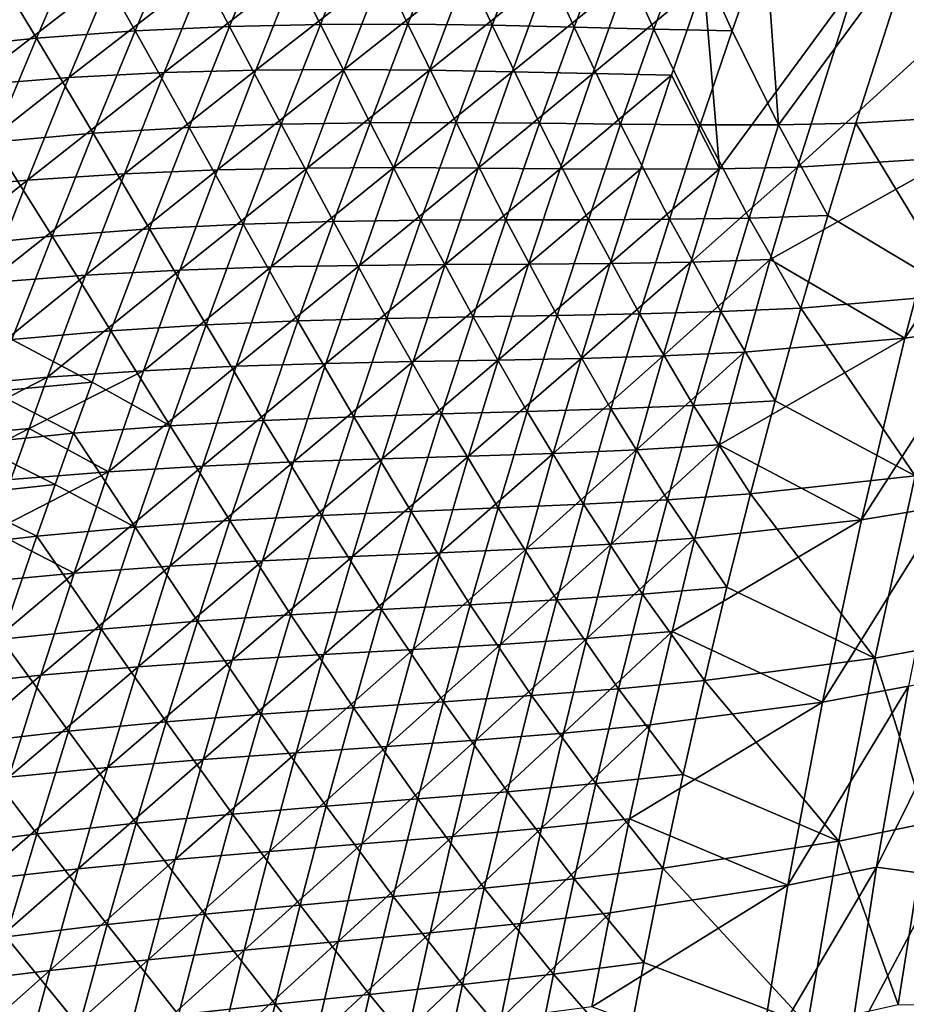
# Model space of a CAD drawing. Header units: metres. Extents: x -1 to 1402, y -1402 to 1.
# Tile 138 of 256: x 140 to 201, y -652 to -584. Entities that reach past the tile are written whole.
import ezdxf

# ---------------------------------------------------------------- set-up
doc = ezdxf.new("R2010")
doc.units = ezdxf.units.M

msp = doc.modelspace()

# ---------------------------------------------------------------- linework, layer by layer
at = {"layer": 'None0'}
for points in [[(144.065979, -578.09259, -87.298019), (147.781738, -584.703613, -114.949455), (150.7453, -577.696472, -114.977303)], [(150.7453, -577.696472, -114.977303), (147.781738, -584.703613, -114.949455), (154.277069, -584.403259, -142.683121)], [(150.7453, -577.696472, -114.977303), (154.277069, -584.403259, -142.683121), (157.138992, -577.491943, -142.715607)], [(157.138992, -577.491943, -142.715607), (154.277069, -584.403259, -142.683121), (160.515091, -584.264771, -170.478271)], [(160.515091, -584.264771, -170.478271), (163.27597, -577.443115, -170.514374), (157.138992, -577.491943, -142.715607)], [(163.27597, -577.443115, -170.514374), (160.515091, -584.264771, -170.478271), (166.523621, -584.251282, -198.331619)], [(163.27597, -577.443115, -170.514374), (166.523621, -584.251282, -198.331619), (169.184036, -577.513977, -198.370239)], [(169.184036, -577.513977, -198.370239), (166.523621, -584.251282, -198.331619), (172.329987, -584.326172, -226.237762)], [(169.184036, -577.513977, -198.370239), (172.329987, -584.326172, -226.237762), (174.890579, -577.66864, -226.278)], [(174.890579, -577.66864, -226.278), (172.329987, -584.326172, -226.237762), (177.962051, -584.452576, -254.192963)], [(174.890579, -577.66864, -226.278), (177.962051, -584.452576, -254.192963), (180.423508, -577.871033, -254.233902)], [(180.423508, -577.871033, -254.233902), (177.962051, -584.452576, -254.192963), (183.448029, -584.593628, -282.194336)], [(183.448029, -584.593628, -282.194336), (185.811005, -578.085083, -282.235077), (180.423508, -577.871033, -254.233902)], [(137.07399, -578.716003, -59.682659), (141.000061, -585.202576, -87.275421), (144.065979, -578.09259, -87.298019)], [(144.065979, -578.09259, -87.298019), (141.000061, -585.202576, -87.275421), (147.781738, -584.703613, -114.949455)], [(185.811005, -578.085083, -282.235077), (183.448029, -584.593628, -282.194336), (188.816177, -584.712402, -310.239441)], [(185.811005, -578.085083, -282.235077), (188.816177, -584.712402, -310.239441), (191.08136, -578.274719, -310.279083)], [(188.816177, -584.712402, -310.239441), (192.000641, -591.162292, -338.28833), (191.08136, -578.274719, -310.279083)], [(192.000641, -591.162292, -338.28833), (201.383575, -578.43689, -366.484833), (191.08136, -578.274719, -310.279083)], [(197.314682, -591.055969, -366.415192), (201.383575, -578.43689, -366.484833), (192.000641, -591.162292, -338.28833)], [(207.867172, -590.408081, -422.766632), (201.383575, -578.43689, -366.484833), (197.314682, -591.055969, -366.415192)], [(137.07399, -578.716003, -59.682659), (133.905014, -585.936646, -59.665943), (141.000061, -585.202576, -87.275421)], [(156.07457, -587.404053, -171.076065), (149.77916, -587.574768, -143.296356), (158.787735, -580.576782, -171.103302)], [(158.787735, -580.576782, -171.103302), (149.77916, -587.574768, -143.296356), (152.593033, -580.658142, -143.320068)], [(164.753906, -580.619934, -198.944778), (156.07457, -587.404053, -171.076065), (158.787735, -580.576782, -171.103302)], [(162.140961, -587.363037, -198.915054), (156.07457, -587.404053, -171.076065), (164.753906, -580.619934, -198.944778)], [(170.518753, -580.750977, -226.838638), (162.140961, -587.363037, -198.915054), (164.753906, -580.619934, -198.944778)], [(143.227203, -587.912781, -115.580429), (136.389481, -588.456726, -87.926819), (146.142258, -580.900574, -115.599571)], [(146.142258, -580.900574, -115.599571), (136.389481, -588.456726, -87.926819), (139.406281, -581.342102, -87.940689)], [(149.77916, -587.574768, -143.296356), (143.227203, -587.912781, -115.580429), (152.593033, -580.658142, -143.320068)], [(152.593033, -580.658142, -143.320068), (143.227203, -587.912781, -115.580429), (146.142258, -580.900574, -115.599571)], [(168.005432, -587.41449, -226.807343), (162.140961, -587.363037, -198.915054), (170.518753, -580.750977, -226.838638)], [(176.109406, -580.933472, -254.779007), (168.005432, -587.41449, -226.807343), (170.518753, -580.750977, -226.838638)], [(173.695084, -587.521118, -254.746964), (168.005432, -587.41449, -226.807343), (176.109406, -580.933472, -254.779007)], [(181.553452, -581.130798, -282.761658), (173.695084, -587.521118, -254.746964), (176.109406, -580.933472, -254.779007)], [(179.237457, -587.645691, -282.729614), (173.695084, -587.521118, -254.746964), (181.553452, -581.130798, -282.761658)], [(186.879898, -581.306213, -310.788818), (179.237457, -587.645691, -282.729614), (181.553452, -581.130798, -282.761658)], [(203.996506, -593.401672, -423.35144), (193.321976, -594.075134, -366.941162), (207.58963, -581.049927, -423.381561)], [(193.321976, -594.075134, -366.941162), (197.297577, -581.442993, -366.99231), (207.58963, -581.049927, -423.381561)], [(184.66156, -587.750366, -310.757721), (179.237457, -587.645691, -282.729614), (186.879898, -581.306213, -310.788818)], [(187.949158, -594.193604, -338.806335), (184.66156, -587.750366, -310.757721), (186.879898, -581.306213, -310.788818)], [(186.879898, -581.306213, -310.788818), (197.297577, -581.442993, -366.99231), (187.949158, -594.193604, -338.806335)], [(187.949158, -594.193604, -338.806335), (197.297577, -581.442993, -366.99231), (193.321976, -594.075134, -366.941162)], [(147.781738, -584.703613, -114.949455), (151.484955, -591.346802, -142.650406), (154.277069, -584.403259, -142.683121)], [(151.484955, -591.346802, -142.650406), (157.824387, -591.117249, -170.44194), (154.277069, -584.403259, -142.683121)], [(154.277069, -584.403259, -142.683121), (157.824387, -591.117249, -170.44194), (160.515091, -584.264771, -170.478271)], [(157.824387, -591.117249, -170.44194), (163.933884, -591.018066, -198.29274), (160.515091, -584.264771, -170.478271)], [(160.515091, -584.264771, -170.478271), (163.933884, -591.018066, -198.29274), (166.523621, -584.251282, -198.331619)], [(163.933884, -591.018066, -198.29274), (169.840637, -591.011719, -226.197281), (166.523621, -584.251282, -198.331619)], [(166.523621, -584.251282, -198.331619), (169.840637, -591.011719, -226.197281), (172.329987, -584.326172, -226.237762)], [(169.840637, -591.011719, -226.197281), (175.57251, -591.060608, -254.151764), (172.329987, -584.326172, -226.237762)], [(172.329987, -584.326172, -226.237762), (175.57251, -591.060608, -254.151764), (177.962051, -584.452576, -254.192963)], [(175.57251, -591.060608, -254.151764), (181.157623, -591.127075, -282.15332), (177.962051, -584.452576, -254.192963)], [(177.962051, -584.452576, -254.192963), (181.157623, -591.127075, -282.15332), (183.448029, -584.593628, -282.194336)], [(181.157623, -591.127075, -282.15332), (186.624237, -591.173523, -310.199585), (183.448029, -584.593628, -282.194336)], [(183.448029, -584.593628, -282.194336), (186.624237, -591.173523, -310.199585), (188.816177, -584.712402, -310.239441)], [(133.905014, -585.936646, -59.665943), (138.003723, -592.347046, -87.252617), (141.000061, -585.202576, -87.275421)], [(138.003723, -592.347046, -87.252617), (144.887772, -591.744202, -114.921387), (141.000061, -585.202576, -87.275421)], [(141.000061, -585.202576, -87.275421), (144.887772, -591.744202, -114.921387), (147.781738, -584.703613, -114.949455)], [(144.887772, -591.744202, -114.921387), (151.484955, -591.346802, -142.650406), (147.781738, -584.703613, -114.949455)], [(186.624237, -591.173523, -310.199585), (192.000641, -591.162292, -338.28833), (188.816177, -584.712402, -310.239441)], [(153.432037, -594.261475, -171.048767), (162.140961, -587.363037, -198.915054), (159.599014, -594.134888, -198.885254)], [(153.432037, -594.261475, -171.048767), (156.07457, -587.404053, -171.076065), (162.140961, -587.363037, -198.915054)], [(159.599014, -594.134888, -198.885254), (162.140961, -587.363037, -198.915054), (168.005432, -587.41449, -226.807343)], [(133.442947, -595.605164, -87.912918), (143.227203, -587.912781, -115.580429), (140.38237, -594.957642, -115.561249)], [(143.227203, -587.912781, -115.580429), (133.442947, -595.605164, -87.912918), (136.389481, -588.456726, -87.926819)], [(140.38237, -594.957642, -115.561249), (149.77916, -587.574768, -143.296356), (147.035645, -594.522949, -143.272598)], [(140.38237, -594.957642, -115.561249), (143.227203, -587.912781, -115.580429), (149.77916, -587.574768, -143.296356)], [(147.035645, -594.522949, -143.272598), (149.77916, -587.574768, -143.296356), (156.07457, -587.404053, -171.076065)], [(156.07457, -587.404053, -171.076065), (153.432037, -594.261475, -171.048767), (147.035645, -594.522949, -143.272598)], [(168.005432, -587.41449, -226.807343), (165.563583, -594.105286, -226.77597), (159.599014, -594.134888, -198.885254)], [(165.563583, -594.105286, -226.77597), (168.005432, -587.41449, -226.807343), (173.695084, -587.521118, -254.746964)], [(165.563583, -594.105286, -226.77597), (173.695084, -587.521118, -254.746964), (171.352768, -594.134583, -254.714844)], [(171.352768, -594.134583, -254.714844), (173.695084, -587.521118, -254.746964), (179.237457, -587.645691, -282.729614)], [(171.352768, -594.134583, -254.714844), (179.237457, -587.645691, -282.729614), (176.994003, -594.184753, -282.69751)], [(176.994003, -594.184753, -282.69751), (179.237457, -587.645691, -282.729614), (184.66156, -587.750366, -310.757721)], [(176.994003, -594.184753, -282.69751), (184.66156, -587.750366, -310.757721), (182.516327, -594.217285, -310.726563)], [(182.516327, -594.217285, -310.726563), (184.66156, -587.750366, -310.757721), (187.949158, -594.193604, -338.806335)], [(204.481979, -602.815857, -422.712524), (207.867172, -590.408081, -422.766632), (197.314682, -591.055969, -366.415192)], [(151.484955, -591.346802, -142.650406), (144.887772, -591.744202, -114.921387), (148.763443, -598.32196, -142.617462)], [(151.484955, -591.346802, -142.650406), (148.763443, -598.32196, -142.617462), (155.20462, -598.000061, -170.40538)], [(155.20462, -598.000061, -170.40538), (157.824387, -591.117249, -170.44194), (151.484955, -591.346802, -142.650406)], [(161.415497, -597.81366, -198.253632), (157.824387, -591.117249, -170.44194), (155.20462, -598.000061, -170.40538)], [(163.933884, -591.018066, -198.29274), (157.824387, -591.117249, -170.44194), (161.415497, -597.81366, -198.253632)], [(167.423203, -597.724548, -226.15657), (163.933884, -591.018066, -198.29274), (161.415497, -597.81366, -198.253632)], [(167.423203, -597.724548, -226.15657), (169.840637, -591.011719, -226.197281), (163.933884, -591.018066, -198.29274)], [(173.255463, -597.694397, -254.110352), (169.840637, -591.011719, -226.197281), (167.423203, -597.724548, -226.15657)], [(175.57251, -591.060608, -254.151764), (169.840637, -591.011719, -226.197281), (173.255463, -597.694397, -254.110352)], [(175.57251, -591.060608, -254.151764), (173.255463, -597.694397, -254.110352), (178.940338, -597.684814, -282.112122)], [(178.940338, -597.684814, -282.112122), (181.157623, -591.127075, -282.15332), (175.57251, -591.060608, -254.151764)], [(184.506027, -597.65741, -310.159485), (181.157623, -591.127075, -282.15332), (178.940338, -597.684814, -282.112122)], [(186.624237, -591.173523, -310.199585), (181.157623, -591.127075, -282.15332), (184.506027, -597.65741, -310.159485)], [(189.980743, -597.57373, -338.250275), (186.624237, -591.173523, -310.199585), (184.506027, -597.65741, -310.159485)], [(189.980743, -597.57373, -338.250275), (192.000641, -591.162292, -338.28833), (186.624237, -591.173523, -310.199585)], [(195.392242, -597.395691, -366.380066), (192.000641, -591.162292, -338.28833), (189.980743, -597.57373, -338.250275)], [(192.000641, -591.162292, -338.28833), (195.392242, -597.395691, -366.380066), (197.314682, -591.055969, -366.415192)], [(195.392242, -597.395691, -366.380066), (204.481979, -602.815857, -422.712524), (197.314682, -591.055969, -366.415192)], [(144.887772, -591.744202, -114.921387), (138.003723, -592.347046, -87.252617), (142.064255, -598.817627, -114.893105)], [(144.887772, -591.744202, -114.921387), (142.064255, -598.817627, -114.893105), (148.763443, -598.32196, -142.617462)], [(138.003723, -592.347046, -87.252617), (135.07785, -599.525513, -87.229607), (142.064255, -598.817627, -114.893105)], [(203.996506, -593.401672, -423.35144), (209.344971, -592.772766, -451.578003), (200.703171, -605.820862, -423.320984)], [(209.344971, -592.772766, -451.578003), (206.239853, -605.043884, -451.558899), (200.703171, -605.820862, -423.320984)], [(200.703171, -605.820862, -423.320984), (191.445679, -600.420471, -366.915497), (203.996506, -593.401672, -423.35144)], [(191.445679, -600.420471, -366.915497), (193.321976, -594.075134, -366.941162), (203.996506, -593.401672, -423.35144)], [(150.860916, -601.148499, -171.021423), (153.432037, -594.261475, -171.048767), (159.599014, -594.134888, -198.885254)], [(159.599014, -594.134888, -198.885254), (157.128815, -600.934937, -198.855408), (150.860916, -601.148499, -171.021423)], [(165.563583, -594.105286, -226.77597), (157.128815, -600.934937, -198.855408), (159.599014, -594.134888, -198.885254)], [(157.128815, -600.934937, -198.855408), (165.563583, -594.105286, -226.77597), (163.193909, -600.822754, -226.744553)], [(163.193909, -600.822754, -226.744553), (165.563583, -594.105286, -226.77597), (171.352768, -594.134583, -254.714844)], [(163.193909, -600.822754, -226.744553), (171.352768, -594.134583, -254.714844), (169.083099, -600.773193, -254.682663)], [(169.083099, -600.773193, -254.682663), (171.352768, -594.134583, -254.714844), (176.994003, -594.184753, -282.69751)], [(185.975571, -600.610474, -338.777222), (187.949158, -594.193604, -338.806335), (193.321976, -594.075134, -366.941162)], [(185.975571, -600.610474, -338.777222), (193.321976, -594.075134, -366.941162), (191.445679, -600.420471, -366.915497)], [(137.608673, -602.034668, -115.542038), (140.38237, -594.957642, -115.561249), (147.035645, -594.522949, -143.272598)], [(147.035645, -594.522949, -143.272598), (144.363327, -601.502075, -143.248795), (137.608673, -602.034668, -115.542038)], [(153.432037, -594.261475, -171.048767), (144.363327, -601.502075, -143.248795), (147.035645, -594.522949, -143.272598)], [(144.363327, -601.502075, -143.248795), (153.432037, -594.261475, -171.048767), (150.860916, -601.148499, -171.021423)], [(169.083099, -600.773193, -254.682663), (176.994003, -594.184753, -282.69751), (174.8237, -600.747437, -282.665344)], [(174.8237, -600.747437, -282.665344), (176.994003, -594.184753, -282.69751), (182.516327, -594.217285, -310.726563)], [(174.8237, -600.747437, -282.665344), (182.516327, -594.217285, -310.726563), (180.444717, -600.70636, -310.695374)], [(180.444717, -600.70636, -310.695374), (187.949158, -594.193604, -338.806335), (185.975571, -600.610474, -338.777222)], [(180.444717, -600.70636, -310.695374), (182.516327, -594.217285, -310.726563), (187.949158, -594.193604, -338.806335)], [(130.567657, -602.786743, -87.898994), (140.38237, -594.957642, -115.561249), (137.608673, -602.034668, -115.542038)], [(130.567657, -602.786743, -87.898994), (133.442947, -595.605164, -87.912918), (140.38237, -594.957642, -115.561249)], [(193.544983, -603.754456, -366.344757), (195.392242, -597.395691, -366.380066), (189.980743, -597.57373, -338.250275)], [(204.481979, -602.815857, -422.712524), (195.392242, -597.395691, -366.380066), (193.544983, -603.754456, -366.344757)], [(148.763443, -598.32196, -142.617462), (152.65657, -604.912476, -170.368607), (155.20462, -598.000061, -170.40538)], [(155.20462, -598.000061, -170.40538), (152.65657, -604.912476, -170.368607), (158.969238, -604.637451, -198.21431)], [(158.969238, -604.637451, -198.21431), (161.415497, -597.81366, -198.253632), (155.20462, -598.000061, -170.40538)], [(165.078354, -604.46405, -226.115646), (161.415497, -597.81366, -198.253632), (158.969238, -604.637451, -198.21431)], [(165.078354, -604.46405, -226.115646), (167.423203, -597.724548, -226.15657), (161.415497, -597.81366, -198.253632)], [(167.423203, -597.724548, -226.15657), (165.078354, -604.46405, -226.115646), (171.01152, -604.353333, -254.06871)], [(171.01152, -604.353333, -254.06871), (173.255463, -597.694397, -254.110352), (167.423203, -597.724548, -226.15657)], [(176.796738, -604.266052, -282.070679), (173.255463, -597.694397, -254.110352), (171.01152, -604.353333, -254.06871)], [(173.255463, -597.694397, -254.110352), (176.796738, -604.266052, -282.070679), (178.940338, -597.684814, -282.112122)], [(178.940338, -597.684814, -282.112122), (176.796738, -604.266052, -282.070679), (182.462051, -604.163208, -310.119202)], [(182.462051, -604.163208, -310.119202), (184.506027, -597.65741, -310.159485), (178.940338, -597.684814, -282.112122)], [(188.035583, -604.005676, -338.212036), (184.506027, -597.65741, -310.159485), (182.462051, -604.163208, -310.119202)], [(184.506027, -597.65741, -310.159485), (188.035583, -604.005676, -338.212036), (189.980743, -597.57373, -338.250275)], [(188.035583, -604.005676, -338.212036), (193.544983, -603.754456, -366.344757), (189.980743, -597.57373, -338.250275)], [(142.064255, -598.817627, -114.893105), (135.07785, -599.525513, -87.229607), (139.312088, -605.923279, -114.864616)], [(142.064255, -598.817627, -114.893105), (139.312088, -605.923279, -114.864616), (146.113388, -605.328064, -142.584305)], [(148.763443, -598.32196, -142.617462), (142.064255, -598.817627, -114.893105), (146.113388, -605.328064, -142.584305)], [(148.763443, -598.32196, -142.617462), (146.113388, -605.328064, -142.584305), (152.65657, -604.912476, -170.368607)], [(154.73111, -607.762634, -198.825516), (163.193909, -600.822754, -226.744553), (160.897095, -607.566345, -226.713074)], [(154.73111, -607.762634, -198.825516), (157.128815, -600.934937, -198.855408), (163.193909, -600.822754, -226.744553)], [(160.897095, -607.566345, -226.713074), (163.193909, -600.822754, -226.744553), (169.083099, -600.773193, -254.682663)], [(160.897095, -607.566345, -226.713074), (169.083099, -600.773193, -254.682663), (166.886703, -607.43634, -254.650452)], [(166.886703, -607.43634, -254.650452), (174.8237, -600.747437, -282.665344), (172.727112, -607.33313, -282.633179)], [(166.886703, -607.43634, -254.650452), (169.083099, -600.773193, -254.682663), (174.8237, -600.747437, -282.665344)], [(172.727112, -607.33313, -282.633179), (180.444717, -600.70636, -310.695374), (178.447266, -607.216797, -310.664154)], [(172.727112, -607.33313, -282.633179), (174.8237, -600.747437, -282.665344), (180.444717, -600.70636, -310.695374)], [(178.447266, -607.216797, -310.664154), (180.444717, -600.70636, -310.695374), (185.975571, -600.610474, -338.777222)], [(178.447266, -607.216797, -310.664154), (185.975571, -600.610474, -338.777222), (184.076538, -607.047241, -338.748108)], [(184.076538, -607.047241, -338.748108), (191.445679, -600.420471, -366.915497), (189.644302, -606.784302, -366.889801)], [(184.076538, -607.047241, -338.748108), (185.975571, -600.610474, -338.777222), (191.445679, -600.420471, -366.915497)], [(189.644302, -606.784302, -366.889801), (191.445679, -600.420471, -366.915497), (200.703171, -605.820862, -423.320984)], [(144.363327, -601.502075, -143.248795), (134.906982, -609.143372, -115.522797), (137.608673, -602.034668, -115.542038)], [(134.906982, -609.143372, -115.522797), (144.363327, -601.502075, -143.248795), (141.763046, -608.511597, -143.22496)], [(141.763046, -608.511597, -143.22496), (144.363327, -601.502075, -143.248795), (150.860916, -601.148499, -171.021423)], [(150.860916, -601.148499, -171.021423), (148.362, -608.064575, -170.994034), (141.763046, -608.511597, -143.22496)], [(157.128815, -600.934937, -198.855408), (148.362, -608.064575, -170.994034), (150.860916, -601.148499, -171.021423)], [(148.362, -608.064575, -170.994034), (157.128815, -600.934937, -198.855408), (154.73111, -607.762634, -198.825516)], [(201.400726, -615.28717, -422.657867), (204.481979, -602.815857, -422.712524), (193.544983, -603.754456, -366.344757)], [(174.727356, -610.870117, -282.029083), (176.796738, -604.266052, -282.070679), (171.01152, -604.353333, -254.06871)], [(180.492798, -610.690247, -310.078705), (176.796738, -604.266052, -282.070679), (174.727356, -610.870117, -282.029083)], [(176.796738, -604.266052, -282.070679), (180.492798, -610.690247, -310.078705), (182.462051, -604.163208, -310.119202)], [(182.462051, -604.163208, -310.119202), (180.492798, -610.690247, -310.078705), (186.165604, -610.457275, -338.173615)], [(186.165604, -610.457275, -338.173615), (188.035583, -604.005676, -338.212036), (182.462051, -604.163208, -310.119202)], [(191.773285, -610.131592, -366.309265), (188.035583, -604.005676, -338.212036), (186.165604, -610.457275, -338.173615)], [(188.035583, -604.005676, -338.212036), (191.773285, -610.131592, -366.309265), (193.544983, -603.754456, -366.344757)], [(191.773285, -610.131592, -366.309265), (201.400726, -615.28717, -422.657867), (193.544983, -603.754456, -366.344757)], [(146.113388, -605.328064, -142.584305), (150.18103, -611.853882, -170.331635), (152.65657, -604.912476, -170.368607)], [(152.65657, -604.912476, -170.368607), (150.18103, -611.853882, -170.331635), (156.59581, -611.488708, -198.174789)], [(152.65657, -604.912476, -170.368607), (156.59581, -611.488708, -198.174789), (158.969238, -604.637451, -198.21431)], [(158.969238, -604.637451, -198.21431), (156.59581, -611.488708, -198.174789), (162.806747, -611.229553, -226.074509)], [(162.806747, -611.229553, -226.074509), (165.078354, -604.46405, -226.115646), (158.969238, -604.637451, -198.21431)], [(168.841324, -611.036621, -254.026886), (165.078354, -604.46405, -226.115646), (162.806747, -611.229553, -226.074509)], [(165.078354, -604.46405, -226.115646), (168.841324, -611.036621, -254.026886), (171.01152, -604.353333, -254.06871)], [(171.01152, -604.353333, -254.06871), (168.841324, -611.036621, -254.026886), (174.727356, -610.870117, -282.029083)], [(146.113388, -605.328064, -142.584305), (139.312088, -605.923279, -114.864616), (144.81543, -608.84259, -142.567657)], [(146.113388, -605.328064, -142.584305), (144.81543, -608.84259, -142.567657), (150.18103, -611.853882, -170.331635)], [(197.71228, -618.301636, -423.290192), (206.239853, -605.043884, -451.558899), (203.43689, -617.372803, -451.539459)], [(200.703171, -605.820862, -423.320984), (206.239853, -605.043884, -451.558899), (197.71228, -618.301636, -423.290192)], [(139.312088, -605.923279, -114.864616), (137.963043, -609.487976, -114.850296), (144.81543, -608.84259, -142.567657)], [(187.918259, -613.166016, -366.864075), (189.644302, -606.784302, -366.889801), (200.703171, -605.820862, -423.320984)], [(197.71228, -618.301636, -423.290192), (187.918259, -613.166016, -366.864075), (200.703171, -605.820862, -423.320984)], [(182.252579, -613.503296, -338.718964), (189.644302, -606.784302, -366.889801), (187.918259, -613.166016, -366.864075)], [(182.252579, -613.503296, -338.718964), (184.076538, -607.047241, -338.748108), (189.644302, -606.784302, -366.889801)], [(152.406631, -614.617371, -198.795593), (154.73111, -607.762634, -198.825516), (160.897095, -607.566345, -226.713074)], [(152.406631, -614.617371, -198.795593), (160.897095, -607.566345, -226.713074), (158.673828, -614.335449, -226.68158)], [(158.673828, -614.335449, -226.68158), (166.886703, -607.43634, -254.650452), (164.764221, -614.123413, -254.61821)], [(158.673828, -614.335449, -226.68158), (160.897095, -607.566345, -226.713074), (166.886703, -607.43634, -254.650452)], [(164.764221, -614.123413, -254.61821), (172.727112, -607.33313, -282.633179), (170.704849, -613.941162, -282.600952)], [(164.764221, -614.123413, -254.61821), (166.886703, -607.43634, -254.650452), (172.727112, -607.33313, -282.633179)], [(170.704849, -613.941162, -282.600952), (172.727112, -607.33313, -282.633179), (178.447266, -607.216797, -310.664154)], [(170.704849, -613.941162, -282.600952), (178.447266, -607.216797, -310.664154), (176.524536, -613.748047, -310.632904)], [(176.524536, -613.748047, -310.632904), (184.076538, -607.047241, -338.748108), (182.252579, -613.503296, -338.718964)], [(176.524536, -613.748047, -310.632904), (178.447266, -607.216797, -310.664154), (184.076538, -607.047241, -338.748108)], [(148.362, -608.064575, -170.994034), (140.490189, -612.027588, -143.213028), (141.763046, -608.511597, -143.22496)], [(140.490189, -612.027588, -143.213028), (148.362, -608.064575, -170.994034), (145.936096, -615.009216, -170.966629)], [(145.936096, -615.009216, -170.966629), (154.73111, -607.762634, -198.825516), (152.406631, -614.617371, -198.795593)], [(145.936096, -615.009216, -170.966629), (148.362, -608.064575, -170.994034), (154.73111, -607.762634, -198.825516)], [(133.583435, -612.709412, -115.513168), (134.906982, -609.143372, -115.522797), (141.763046, -608.511597, -143.22496)], [(141.763046, -608.511597, -143.22496), (140.490189, -612.027588, -143.213028), (133.583435, -612.709412, -115.513168)], [(144.81543, -608.84259, -142.567657), (137.963043, -609.487976, -114.850296), (143.535645, -612.364563, -142.550949)], [(144.81543, -608.84259, -142.567657), (143.535645, -612.364563, -142.550949), (150.18103, -611.853882, -170.331635)], [(137.963043, -609.487976, -114.850296), (136.632187, -613.060486, -114.83593), (143.535645, -612.364563, -142.550949)], [(190.077515, -616.526245, -366.273621), (191.773285, -610.131592, -366.309265), (186.165604, -610.457275, -338.173615)], [(201.400726, -615.28717, -422.657867), (191.773285, -610.131592, -366.309265), (190.077515, -616.526245, -366.273621)], [(166.745468, -617.743591, -253.984863), (168.841324, -611.036621, -254.026886), (162.806747, -611.229553, -226.074509)], [(172.732773, -617.496216, -281.987274), (168.841324, -611.036621, -254.026886), (166.745468, -617.743591, -253.984863)], [(168.841324, -611.036621, -254.026886), (172.732773, -617.496216, -281.987274), (174.727356, -610.870117, -282.029083)], [(174.727356, -610.870117, -282.029083), (172.732773, -617.496216, -281.987274), (178.598755, -617.237793, -310.038055)], [(178.598755, -617.237793, -310.038055), (180.492798, -610.690247, -310.078705), (174.727356, -610.870117, -282.029083)], [(184.371246, -616.927856, -338.13504), (180.492798, -610.690247, -310.078705), (178.598755, -617.237793, -310.038055)], [(180.492798, -610.690247, -310.078705), (184.371246, -616.927856, -338.13504), (186.165604, -610.457275, -338.173615)], [(186.165604, -610.457275, -338.173615), (184.371246, -616.927856, -338.13504), (190.077515, -616.526245, -366.273621)], [(150.18103, -611.853882, -170.331635), (154.295975, -618.366821, -198.135071), (156.59581, -611.488708, -198.174789)], [(156.59581, -611.488708, -198.174789), (154.295975, -618.366821, -198.135071), (160.6091, -618.020264, -226.033188)], [(156.59581, -611.488708, -198.174789), (160.6091, -618.020264, -226.033188), (162.806747, -611.229553, -226.074509)], [(162.806747, -611.229553, -226.074509), (160.6091, -618.020264, -226.033188), (166.745468, -617.743591, -253.984863)], [(140.490189, -612.027588, -143.213028), (132.278214, -616.283142, -115.503532), (133.583435, -612.709412, -115.513168)], [(139.235657, -615.551025, -143.201096), (132.278214, -616.283142, -115.503532), (140.490189, -612.027588, -143.213028)], [(136.632187, -613.060486, -114.83593), (142.274155, -615.893982, -142.53421), (143.535645, -612.364563, -142.550949)], [(139.235657, -615.551025, -143.201096), (140.490189, -612.027588, -143.213028), (145.936096, -615.009216, -170.966629)], [(143.535645, -612.364563, -142.550949), (142.274155, -615.893982, -142.53421), (147.778824, -618.823608, -170.294479)], [(150.18103, -611.853882, -170.331635), (143.535645, -612.364563, -142.550949), (147.778824, -618.823608, -170.294479)], [(150.18103, -611.853882, -170.331635), (147.778824, -618.823608, -170.294479), (154.295975, -618.366821, -198.135071)], [(142.274155, -615.893982, -142.53421), (136.632187, -613.060486, -114.83593), (135.319611, -616.640686, -114.821518)], [(168.757477, -620.570984, -282.568756), (176.524536, -613.748047, -310.632904), (174.677017, -620.299438, -310.601685)], [(168.757477, -620.570984, -282.568756), (170.704849, -613.941162, -282.600952), (176.524536, -613.748047, -310.632904)], [(174.677017, -620.299438, -310.601685), (182.252579, -613.503296, -338.718964), (180.504135, -619.977905, -338.689819)], [(174.677017, -620.299438, -310.601685), (176.524536, -613.748047, -310.632904), (182.252579, -613.503296, -338.718964)], [(180.504135, -619.977905, -338.689819), (182.252579, -613.503296, -338.718964), (187.918259, -613.166016, -366.864075)], [(180.504135, -619.977905, -338.689819), (187.918259, -613.166016, -366.864075), (186.267975, -619.56488, -366.838348)], [(186.267975, -619.56488, -366.838348), (187.918259, -613.166016, -366.864075), (197.71228, -618.301636, -423.290192)], [(150.156158, -621.498657, -198.765656), (158.673828, -614.335449, -226.68158), (156.524796, -621.129517, -226.650055)], [(150.156158, -621.498657, -198.765656), (152.406631, -614.617371, -198.795593), (158.673828, -614.335449, -226.68158)], [(156.524796, -621.129517, -226.650055), (164.764221, -614.123413, -254.61821), (162.716293, -620.833862, -254.585938)], [(156.524796, -621.129517, -226.650055), (158.673828, -614.335449, -226.68158), (164.764221, -614.123413, -254.61821)], [(162.716293, -620.833862, -254.585938), (164.764221, -614.123413, -254.61821), (170.704849, -613.941162, -282.600952)], [(162.716293, -620.833862, -254.585938), (170.704849, -613.941162, -282.600952), (168.757477, -620.570984, -282.568756)], [(137.999557, -619.081787, -143.189163), (145.936096, -615.009216, -170.966629), (143.584, -621.981934, -170.939209)], [(137.999557, -619.081787, -143.189163), (139.235657, -615.551025, -143.201096), (145.936096, -615.009216, -170.966629)], [(143.584, -621.981934, -170.939209), (145.936096, -615.009216, -170.966629), (152.406631, -614.617371, -198.795593)], [(143.584, -621.981934, -170.939209), (152.406631, -614.617371, -198.795593), (150.156158, -621.498657, -198.765656)], [(198.625534, -627.815491, -422.602753), (201.400726, -615.28717, -422.657867), (190.077515, -616.526245, -366.273621)], [(204.489838, -626.740234, -450.872345), (201.400726, -615.28717, -422.657867), (198.625534, -627.815491, -422.602753)], [(141.031067, -619.430725, -142.51741), (142.274155, -615.893982, -142.53421), (135.319611, -616.640686, -114.821518)], [(147.778824, -618.823608, -170.294479), (142.274155, -615.893982, -142.53421), (141.031067, -619.430725, -142.51741)], [(135.319611, -616.640686, -114.821518), (134.025436, -620.228577, -114.807053), (141.031067, -619.430725, -142.51741)], [(182.652924, -623.416687, -338.096313), (184.371246, -616.927856, -338.13504), (178.598755, -617.237793, -310.038055)], [(188.458069, -622.937622, -366.237823), (184.371246, -616.927856, -338.13504), (182.652924, -623.416687, -338.096313)], [(184.371246, -616.927856, -338.13504), (188.458069, -622.937622, -366.237823), (190.077515, -616.526245, -366.273621)], [(190.077515, -616.526245, -366.273621), (188.458069, -622.937622, -366.237823), (198.625534, -627.815491, -422.602753)], [(160.6091, -618.020264, -226.033188), (164.724594, -624.473511, -253.942673), (166.745468, -617.743591, -253.984863)], [(166.745468, -617.743591, -253.984863), (164.724594, -624.473511, -253.942673), (170.813538, -624.143677, -281.945313)], [(170.813538, -624.143677, -281.945313), (172.732773, -617.496216, -281.987274), (166.745468, -617.743591, -253.984863)], [(176.780441, -623.805054, -309.997253), (172.732773, -617.496216, -281.987274), (170.813538, -624.143677, -281.945313)], [(172.732773, -617.496216, -281.987274), (176.780441, -623.805054, -309.997253), (178.598755, -617.237793, -310.038055)], [(178.598755, -617.237793, -310.038055), (176.780441, -623.805054, -309.997253), (182.652924, -623.416687, -338.096313)], [(195.026459, -630.838135, -423.259094), (197.71228, -618.301636, -423.290192), (203.43689, -617.372803, -451.539459)], [(195.026459, -630.838135, -423.259094), (203.43689, -617.372803, -451.539459), (200.938309, -629.753479, -451.519714)], [(147.778824, -618.823608, -170.294479), (152.070465, -625.271118, -198.0952), (154.295975, -618.366821, -198.135071)], [(154.295975, -618.366821, -198.135071), (152.070465, -625.271118, -198.0952), (158.486069, -624.835632, -225.991699)], [(154.295975, -618.366821, -198.135071), (158.486069, -624.835632, -225.991699), (160.6091, -618.020264, -226.033188)], [(160.6091, -618.020264, -226.033188), (158.486069, -624.835632, -225.991699), (164.724594, -624.473511, -253.942673)], [(184.693909, -625.980225, -366.812592), (186.267975, -619.56488, -366.838348), (197.71228, -618.301636, -423.290192)], [(184.693909, -625.980225, -366.812592), (197.71228, -618.301636, -423.290192), (195.026459, -630.838135, -423.259094)], [(136.781998, -622.619873, -143.177216), (137.999557, -619.081787, -143.189163), (143.584, -621.981934, -170.939209)], [(145.450714, -625.820984, -170.257141), (147.778824, -618.823608, -170.294479), (141.031067, -619.430725, -142.51741)], [(152.070465, -625.271118, -198.0952), (147.778824, -618.823608, -170.294479), (145.450714, -625.820984, -170.257141)], [(134.025436, -620.228577, -114.807053), (138.600525, -626.52594, -142.483704), (141.031067, -619.430725, -142.51741)], [(141.031067, -619.430725, -142.51741), (138.600525, -626.52594, -142.483704), (145.450714, -625.820984, -170.257141)], [(178.831711, -626.470459, -338.660706), (186.267975, -619.56488, -366.838348), (184.693909, -625.980225, -366.812592)], [(178.831711, -626.470459, -338.660706), (180.504135, -619.977905, -338.689819), (186.267975, -619.56488, -366.838348)], [(166.88559, -627.221863, -282.53653), (174.677017, -620.299438, -310.601685), (172.905289, -626.870361, -310.570435)], [(166.88559, -627.221863, -282.53653), (168.757477, -620.570984, -282.568756), (174.677017, -620.299438, -310.601685)], [(172.905289, -626.870361, -310.570435), (174.677017, -620.299438, -310.601685), (180.504135, -619.977905, -338.689819)], [(172.905289, -626.870361, -310.570435), (180.504135, -619.977905, -338.689819), (178.831711, -626.470459, -338.660706)], [(147.980392, -628.405945, -198.735703), (156.524796, -621.129517, -226.650055), (154.450714, -627.947998, -226.618515)], [(147.980392, -628.405945, -198.735703), (150.156158, -621.498657, -198.765656), (156.524796, -621.129517, -226.650055)], [(154.450714, -627.947998, -226.618515), (156.524796, -621.129517, -226.650055), (162.716293, -620.833862, -254.585938)], [(154.450714, -627.947998, -226.618515), (162.716293, -620.833862, -254.585938), (160.743576, -627.567078, -254.553665)], [(160.743576, -627.567078, -254.553665), (168.757477, -620.570984, -282.568756), (166.88559, -627.221863, -282.53653)], [(160.743576, -627.567078, -254.553665), (162.716293, -620.833862, -254.585938), (168.757477, -620.570984, -282.568756)], [(141.306488, -628.982056, -170.911774), (150.156158, -621.498657, -198.765656), (147.980392, -628.405945, -198.735703)], [(141.306488, -628.982056, -170.911774), (143.584, -621.981934, -170.939209), (150.156158, -621.498657, -198.765656)], [(134.402908, -629.71759, -143.153351), (143.584, -621.981934, -170.939209), (141.306488, -628.982056, -170.911774)], [(134.402908, -629.71759, -143.153351), (136.781998, -622.619873, -143.177216), (143.584, -621.981934, -170.939209)], [(186.915298, -629.36499, -366.201904), (188.458069, -622.937622, -366.237823), (182.652924, -623.416687, -338.096313)], [(198.625534, -627.815491, -422.602753), (188.458069, -622.937622, -366.237823), (186.915298, -629.36499, -366.201904)], [(175.03833, -630.391357, -309.956299), (176.780441, -623.805054, -309.997253), (170.813538, -624.143677, -281.945313)], [(181.011093, -629.922913, -338.057434), (176.780441, -623.805054, -309.997253), (175.03833, -630.391357, -309.956299)], [(176.780441, -623.805054, -309.997253), (181.011093, -629.922913, -338.057434), (182.652924, -623.416687, -338.096313)], [(182.652924, -623.416687, -338.096313), (181.011093, -629.922913, -338.057434), (186.915298, -629.36499, -366.201904)], [(158.486069, -624.835632, -225.991699), (162.779312, -631.225708, -253.90033), (164.724594, -624.473511, -253.942673)], [(164.724594, -624.473511, -253.942673), (162.779312, -631.225708, -253.90033), (168.9702, -630.811707, -281.903198)], [(164.724594, -624.473511, -253.942673), (168.9702, -630.811707, -281.903198), (170.813538, -624.143677, -281.945313)], [(170.813538, -624.143677, -281.945313), (168.9702, -630.811707, -281.903198), (175.03833, -630.391357, -309.956299)], [(149.920013, -632.200928, -198.055161), (152.070465, -625.271118, -198.0952), (145.450714, -625.820984, -170.257141)], [(156.438339, -631.674866, -225.950058), (152.070465, -625.271118, -198.0952), (149.920013, -632.200928, -198.055161)], [(152.070465, -625.271118, -198.0952), (156.438339, -631.674866, -225.950058), (158.486069, -624.835632, -225.991699)], [(158.486069, -624.835632, -225.991699), (156.438339, -631.674866, -225.950058), (162.779312, -631.225708, -253.90033)], [(138.600525, -626.52594, -142.483704), (143.197525, -632.845337, -170.21965), (145.450714, -625.820984, -170.257141)], [(145.450714, -625.820984, -170.257141), (143.197525, -632.845337, -170.21965), (149.920013, -632.200928, -198.055161)], [(143.197525, -632.845337, -170.21965), (138.600525, -626.52594, -142.483704), (136.244843, -633.649536, -142.449829)], [(171.209839, -633.460022, -310.539246), (178.831711, -626.470459, -338.660706), (177.235794, -632.980286, -338.631592)], [(171.209839, -633.460022, -310.539246), (172.905289, -626.870361, -310.570435), (178.831711, -626.470459, -338.660706)], [(177.235794, -632.980286, -338.631592), (178.831711, -626.470459, -338.660706), (184.693909, -625.980225, -366.812592)], [(177.235794, -632.980286, -338.631592), (184.693909, -625.980225, -366.812592), (183.196472, -632.411255, -366.786865)], [(183.196472, -632.411255, -366.786865), (184.693909, -625.980225, -366.812592), (195.026459, -630.838135, -423.259094)], [(158.846695, -634.322449, -254.521393), (166.88559, -627.221863, -282.53653), (165.089767, -633.89325, -282.504333)], [(158.846695, -634.322449, -254.521393), (160.743576, -627.567078, -254.553665), (166.88559, -627.221863, -282.53653)], [(165.089767, -633.89325, -282.504333), (166.88559, -627.221863, -282.53653), (172.905289, -626.870361, -310.570435)], [(165.089767, -633.89325, -282.504333), (172.905289, -626.870361, -310.570435), (171.209839, -633.460022, -310.539246)], [(202.21048, -639.158752, -450.828461), (204.489838, -626.740234, -450.872345), (198.625534, -627.815491, -422.602753)], [(145.880096, -635.338623, -198.70575), (147.980392, -628.405945, -198.735703), (154.450714, -627.947998, -226.618515)], [(145.880096, -635.338623, -198.70575), (154.450714, -627.947998, -226.618515), (152.452255, -634.790344, -226.58699)], [(152.452255, -634.790344, -226.58699), (160.743576, -627.567078, -254.553665), (158.846695, -634.322449, -254.521393)], [(152.452255, -634.790344, -226.58699), (154.450714, -627.947998, -226.618515), (160.743576, -627.567078, -254.553665)], [(196.158539, -640.394531, -422.547272), (198.625534, -627.815491, -422.602753), (186.915298, -629.36499, -366.201904)], [(202.21048, -639.158752, -450.828461), (198.625534, -627.815491, -422.602753), (196.158539, -640.394531, -422.547272)], [(139.10437, -636.009155, -170.884354), (147.980392, -628.405945, -198.735703), (145.880096, -635.338623, -198.70575)], [(139.10437, -636.009155, -170.884354), (141.306488, -628.982056, -170.911774), (147.980392, -628.405945, -198.735703)], [(132.099243, -636.843689, -143.129471), (141.306488, -628.982056, -170.911774), (139.10437, -636.009155, -170.884354)], [(132.099243, -636.843689, -143.129471), (134.402908, -629.71759, -143.153351), (141.306488, -628.982056, -170.911774)], [(200.938309, -629.753479, -451.519714), (205.412323, -628.775574, -472.878235), (198.746384, -642.180054, -451.499603)], [(205.412323, -628.775574, -472.878235), (203.170868, -642.788696, -473.181274), (198.746384, -642.180054, -451.499603)], [(179.446182, -636.44574, -338.018433), (181.011093, -629.922913, -338.057434), (175.03833, -630.391357, -309.956299)], [(185.4496, -635.807495, -366.165863), (181.011093, -629.922913, -338.057434), (179.446182, -636.44574, -338.018433)], [(181.011093, -629.922913, -338.057434), (185.4496, -635.807495, -366.165863), (186.915298, -629.36499, -366.201904)], [(186.915298, -629.36499, -366.201904), (185.4496, -635.807495, -366.165863), (196.158539, -640.394531, -422.547272)], [(192.648315, -643.424438, -423.227692), (195.026459, -630.838135, -423.259094), (200.938309, -629.753479, -451.519714)], [(192.648315, -643.424438, -423.227692), (200.938309, -629.753479, -451.519714), (198.746384, -642.180054, -451.499603)], [(168.9702, -630.811707, -281.903198), (173.37294, -636.99585, -309.915192), (175.03833, -630.391357, -309.956299)], [(175.03833, -630.391357, -309.956299), (173.37294, -636.99585, -309.915192), (179.446182, -636.44574, -338.018433)], [(156.438339, -631.674866, -225.950058), (160.910233, -637.999451, -253.857849), (162.779312, -631.225708, -253.90033)], [(162.779312, -631.225708, -253.90033), (160.910233, -637.999451, -253.857849), (167.203323, -637.499695, -281.860931)], [(162.779312, -631.225708, -253.90033), (167.203323, -637.499695, -281.860931), (168.9702, -630.811707, -281.903198)], [(168.9702, -630.811707, -281.903198), (167.203323, -637.499695, -281.860931), (173.37294, -636.99585, -309.915192)], [(181.776077, -638.857361, -366.761108), (195.026459, -630.838135, -423.259094), (192.648315, -643.424438, -423.227692)], [(181.776077, -638.857361, -366.761108), (183.196472, -632.411255, -366.786865), (195.026459, -630.838135, -423.259094)], [(154.466583, -638.537292, -225.908279), (156.438339, -631.674866, -225.950058), (149.920013, -632.200928, -198.055161)], [(160.910233, -637.999451, -253.857849), (156.438339, -631.674866, -225.950058), (154.466583, -638.537292, -225.908279)], [(143.197525, -632.845337, -170.21965), (147.845367, -639.155457, -198.014969), (149.920013, -632.200928, -198.055161)], [(149.920013, -632.200928, -198.055161), (147.845367, -639.155457, -198.014969), (154.466583, -638.537292, -225.908279)], [(175.716843, -639.506653, -338.602509), (177.235794, -632.980286, -338.631592), (183.196472, -632.411255, -366.786865)], [(183.196472, -632.411255, -366.786865), (181.776077, -638.857361, -366.761108), (175.716843, -639.506653, -338.602509)], [(141.020035, -639.896057, -170.182022), (143.197525, -632.845337, -170.21965), (136.244843, -633.649536, -142.449829)], [(147.845367, -639.155457, -198.014969), (143.197525, -632.845337, -170.21965), (141.020035, -639.896057, -170.182022)], [(169.591248, -640.067932, -310.508057), (171.209839, -633.460022, -310.539246), (177.235794, -632.980286, -338.631592)], [(169.591248, -640.067932, -310.508057), (177.235794, -632.980286, -338.631592), (175.716843, -639.506653, -338.602509)], [(136.244843, -633.649536, -142.449829), (133.964905, -640.800842, -142.415802), (141.020035, -639.896057, -170.182022)], [(157.026276, -641.099426, -254.489136), (158.846695, -634.322449, -254.521393), (165.089767, -633.89325, -282.504333)], [(157.026276, -641.099426, -254.489136), (165.089767, -633.89325, -282.504333), (163.370605, -640.584473, -282.472168)], [(163.370605, -640.584473, -282.472168), (171.209839, -633.460022, -310.539246), (169.591248, -640.067932, -310.508057)], [(163.370605, -640.584473, -282.472168), (165.089767, -633.89325, -282.504333), (171.209839, -633.460022, -310.539246)], [(150.530106, -641.655884, -226.555466), (158.846695, -634.322449, -254.521393), (157.026276, -641.099426, -254.489136)], [(150.530106, -641.655884, -226.555466), (152.452255, -634.790344, -226.58699), (158.846695, -634.322449, -254.521393)], [(136.978439, -643.062744, -170.856934), (139.10437, -636.009155, -170.884354), (145.880096, -635.338623, -198.70575)], [(136.978439, -643.062744, -170.856934), (145.880096, -635.338623, -198.70575), (143.856018, -642.296204, -198.675797)], [(143.856018, -642.296204, -198.675797), (152.452255, -634.790344, -226.58699), (150.530106, -641.655884, -226.555466)], [(143.856018, -642.296204, -198.675797), (145.880096, -635.338623, -198.70575), (152.452255, -634.790344, -226.58699)], [(184.061356, -642.264404, -366.12973), (185.4496, -635.807495, -366.165863), (179.446182, -636.44574, -338.018433)], [(196.158539, -640.394531, -422.547272), (185.4496, -635.807495, -366.165863), (184.061356, -642.264404, -366.12973)], [(173.37294, -636.99585, -309.915192), (177.958633, -642.984497, -337.97934), (179.446182, -636.44574, -338.018433)], [(179.446182, -636.44574, -338.018433), (177.958633, -642.984497, -337.97934), (184.061356, -642.264404, -366.12973)], [(167.203323, -637.499695, -281.860931), (171.784744, -643.617859, -309.873993), (173.37294, -636.99585, -309.915192)], [(173.37294, -636.99585, -309.915192), (171.784744, -643.617859, -309.873993), (177.958633, -642.984497, -337.97934)], [(159.117996, -644.794067, -253.815262), (160.910233, -637.999451, -253.857849), (154.466583, -638.537292, -225.908279)], [(165.513474, -644.206787, -281.818573), (160.910233, -637.999451, -253.857849), (159.117996, -644.794067, -253.815262)], [(160.910233, -637.999451, -253.857849), (165.513474, -644.206787, -281.818573), (167.203323, -637.499695, -281.860931)], [(167.203323, -637.499695, -281.860931), (165.513474, -644.206787, -281.818573), (171.784744, -643.617859, -309.873993)], [(147.845367, -639.155457, -198.014969), (152.571487, -645.422302, -225.866364), (154.466583, -638.537292, -225.908279)], [(154.466583, -638.537292, -225.908279), (152.571487, -645.422302, -225.866364), (159.117996, -644.794067, -253.815262)], [(145.84726, -646.134216, -197.974655), (147.845367, -639.155457, -198.014969), (141.020035, -639.896057, -170.182022)], [(152.571487, -645.422302, -225.866364), (147.845367, -639.155457, -198.014969), (145.84726, -646.134216, -197.974655)], [(181.776077, -638.857361, -366.761108), (174.27536, -646.048889, -338.573486), (175.716843, -639.506653, -338.602509)], [(174.27536, -646.048889, -338.573486), (181.776077, -638.857361, -366.761108), (180.433182, -645.317749, -366.735413)], [(180.433182, -645.317749, -366.735413), (181.776077, -638.857361, -366.761108), (192.648315, -643.424438, -423.227692)], [(200.240112, -651.617554, -450.784302), (202.21048, -639.158752, -450.828461), (196.158539, -640.394531, -422.547272)], [(204.919006, -651.678772, -472.743683), (202.21048, -639.158752, -450.828461), (200.240112, -651.617554, -450.784302)], [(133.964905, -640.800842, -142.415802), (138.919067, -646.972412, -170.144257), (141.020035, -639.896057, -170.182022)], [(141.020035, -639.896057, -170.182022), (138.919067, -646.972412, -170.144257), (145.84726, -646.134216, -197.974655)], [(161.728683, -647.294922, -282.440002), (163.370605, -640.584473, -282.472168), (169.591248, -640.067932, -310.508057)], [(161.728683, -647.294922, -282.440002), (169.591248, -640.067932, -310.508057), (168.050003, -646.693359, -310.476929)], [(168.050003, -646.693359, -310.476929), (169.591248, -640.067932, -310.508057), (175.716843, -639.506653, -338.602509)], [(175.716843, -639.506653, -338.602509), (174.27536, -646.048889, -338.573486), (168.050003, -646.693359, -310.476929)], [(155.282974, -647.897278, -254.456909), (163.370605, -640.584473, -282.472168), (161.728683, -647.294922, -282.440002)], [(155.282974, -647.897278, -254.456909), (157.026276, -641.099426, -254.489136), (163.370605, -640.584473, -282.472168)], [(194.001862, -653.017639, -422.491547), (196.158539, -640.394531, -422.547272), (184.061356, -642.264404, -366.12973)], [(200.240112, -651.617554, -450.784302), (196.158539, -640.394531, -422.547272), (194.001862, -653.017639, -422.491547)], [(148.684967, -648.544067, -226.523956), (150.530106, -641.655884, -226.555466), (157.026276, -641.099426, -254.489136)], [(148.684967, -648.544067, -226.523956), (157.026276, -641.099426, -254.489136), (155.282974, -647.897278, -254.456909)], [(141.90889, -649.278137, -198.645874), (150.530106, -641.655884, -226.555466), (148.684967, -648.544067, -226.523956)], [(141.90889, -649.278137, -198.645874), (143.856018, -642.296204, -198.675797), (150.530106, -641.655884, -226.555466)], [(190.58049, -656.054749, -423.195984), (192.648315, -643.424438, -423.227692), (198.746384, -642.180054, -451.499603)], [(196.863342, -654.646606, -451.479156), (190.58049, -656.054749, -423.195984), (198.746384, -642.180054, -451.499603)], [(198.746384, -642.180054, -451.499603), (203.170868, -642.788696, -473.181274), (196.863342, -654.646606, -451.479156)], [(134.929489, -650.142151, -170.829529), (143.856018, -642.296204, -198.675797), (141.90889, -649.278137, -198.645874)], [(134.929489, -650.142151, -170.829529), (136.978439, -643.062744, -170.856934), (143.856018, -642.296204, -198.675797)], [(177.958633, -642.984497, -337.97934), (182.750931, -648.734924, -366.093506), (184.061356, -642.264404, -366.12973)], [(184.061356, -642.264404, -366.12973), (182.750931, -648.734924, -366.093506), (194.001862, -653.017639, -422.491547)], [(203.170868, -642.788696, -473.181274), (201.579437, -654.760437, -473.442261), (196.863342, -654.646606, -451.479156)], [(171.784744, -643.617859, -309.873993), (176.548874, -649.538391, -337.940125), (177.958633, -642.984497, -337.97934)], [(177.958633, -642.984497, -337.97934), (176.548874, -649.538391, -337.940125), (182.750931, -648.734924, -366.093506)], [(179.168198, -651.791809, -366.709717), (192.648315, -643.424438, -423.227692), (190.58049, -656.054749, -423.195984)], [(179.168198, -651.791809, -366.709717), (180.433182, -645.317749, -366.735413), (192.648315, -643.424438, -423.227692)], [(163.901215, -650.932312, -281.776123), (165.513474, -644.206787, -281.818573), (159.117996, -644.794067, -253.815262)], [(170.274261, -650.256531, -309.832703), (165.513474, -644.206787, -281.818573), (163.901215, -650.932312, -281.776123)], [(165.513474, -644.206787, -281.818573), (170.274261, -650.256531, -309.832703), (171.784744, -643.617859, -309.873993)], [(171.784744, -643.617859, -309.873993), (170.274261, -650.256531, -309.832703), (176.548874, -649.538391, -337.940125)], [(152.571487, -645.422302, -225.866364), (157.403198, -651.608765, -253.772552), (159.117996, -644.794067, -253.815262)], [(159.117996, -644.794067, -253.815262), (157.403198, -651.608765, -253.772552), (163.901215, -650.932312, -281.776123)], [(150.753738, -652.329041, -225.824341), (152.571487, -645.422302, -225.866364), (145.84726, -646.134216, -197.974655)], [(157.403198, -651.608765, -253.772552), (152.571487, -645.422302, -225.866364), (150.753738, -652.329041, -225.824341)], [(172.911819, -652.606323, -338.544495), (174.27536, -646.048889, -338.573486), (180.433182, -645.317749, -366.735413)], [(180.433182, -645.317749, -366.735413), (179.168198, -651.791809, -366.709717), (172.911819, -652.606323, -338.544495)], [(138.919067, -646.972412, -170.144257), (143.926453, -653.136353, -197.934235), (145.84726, -646.134216, -197.974655)], [(145.84726, -646.134216, -197.974655), (143.926453, -653.136353, -197.934235), (150.753738, -652.329041, -225.824341)], [(174.27536, -646.048889, -338.573486), (166.58667, -653.335632, -310.445862), (168.050003, -646.693359, -310.476929)], [(166.58667, -653.335632, -310.445862), (174.27536, -646.048889, -338.573486), (172.911819, -652.606323, -338.544495)], [(160.164597, -654.023926, -282.407928), (161.728683, -647.294922, -282.440002), (168.050003, -646.693359, -310.476929)], [(168.050003, -646.693359, -310.476929), (166.58667, -653.335632, -310.445862), (160.164597, -654.023926, -282.407928)], [(143.926453, -653.136353, -197.934235), (138.919067, -646.972412, -170.144257), (136.895416, -654.07373, -170.106369)], [(153.617432, -654.715515, -254.424713), (155.282974, -647.897278, -254.456909), (161.728683, -647.294922, -282.440002)], [(153.617432, -654.715515, -254.424713), (161.728683, -647.294922, -282.440002), (160.164597, -654.023926, -282.407928)], [(146.917526, -655.454407, -226.492477), (155.282974, -647.897278, -254.456909), (153.617432, -654.715515, -254.424713)], [(146.917526, -655.454407, -226.492477), (148.684967, -648.544067, -226.523956), (155.282974, -647.897278, -254.456909)], [(140.039459, -656.283813, -198.615997), (141.90889, -649.278137, -198.645874), (148.684967, -648.544067, -226.523956)], [(140.039459, -656.283813, -198.615997), (148.684967, -648.544067, -226.523956), (146.917526, -655.454407, -226.492477)], [(176.548874, -649.538391, -337.940125), (181.518692, -655.218201, -366.05719), (182.750931, -648.734924, -366.093506)], [(182.750931, -648.734924, -366.093506), (181.518692, -655.218201, -366.05719), (194.001862, -653.017639, -422.491547)], [(132.958298, -657.246948, -170.80217), (141.90889, -649.278137, -198.645874), (140.039459, -656.283813, -198.615997)], [(132.958298, -657.246948, -170.80217), (134.929489, -650.142151, -170.829529), (141.90889, -649.278137, -198.645874)], [(170.274261, -650.256531, -309.832703), (175.217331, -656.106567, -337.900848), (176.548874, -649.538391, -337.940125)], [(176.548874, -649.538391, -337.940125), (175.217331, -656.106567, -337.900848), (181.518692, -655.218201, -366.05719)], [(168.841995, -656.911194, -309.791351), (170.274261, -650.256531, -309.832703), (163.901215, -650.932312, -281.776123)], [(175.217331, -656.106567, -337.900848), (170.274261, -650.256531, -309.832703), (168.841995, -656.911194, -309.791351)], [(157.403198, -651.608765, -253.772552), (162.367096, -657.675415, -281.733582), (163.901215, -650.932312, -281.776123)], [(163.901215, -650.932312, -281.776123), (162.367096, -657.675415, -281.733582), (168.841995, -656.911194, -309.791351)], [(155.76651, -658.442749, -253.729767), (157.403198, -651.608765, -253.772552), (150.753738, -652.329041, -225.824341)], [(162.367096, -657.675415, -281.733582), (157.403198, -651.608765, -253.772552), (155.76651, -658.442749, -253.729767)]]:
    msp.add_3dface(points, dxfattribs=at)

doc.saveas('drawing.dxf')
